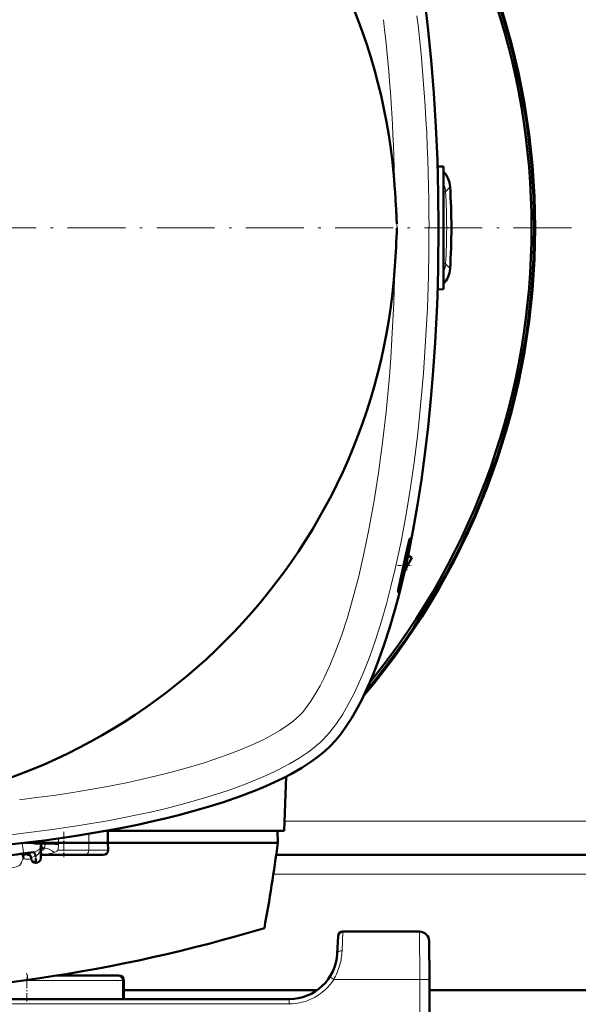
# Model space of a CAD drawing. Extents: x -1768 to 2122, y -1726 to 708.
# Tile 22 of 71: x -60 to 56, y -1401 to -1197. Entities that reach past the tile are written whole.
import ezdxf

# ---------------------------------------------------------------- set-up
doc = ezdxf.new("R2010")
doc.units = 0
doc.linetypes.add('DASHDOT', pattern=[18.5, 12, -3, 0.5, -3])

msp = doc.modelspace()

# ---------------------------------------------------------------- linework, layer by layer
at = {"color": 7, "lineweight": 50}
for p, q in [((26.36, -1227.13), (27.56, -1227.17)), ((27.56, -1239.85), (27.56, -1227.17)), ((26.55, -1239.85), (26.56, -1239.85)), ((26.56, -1239.75), (26.56, -1239.85)), ((26.56, -1239.85), (26.56, -1239.95)), ((27.56, -1252.6), (27.56, -1239.85)), ((27.56, -1252.6), (26.35, -1252.66)), ((20.21, -1307.78), (21.03, -1308.25)), ((21.03, -1308.25), (20.22, -1307.73)), ((19.82, -1310.36), (21.03, -1308.25)), ((19.82, -1310.84), (19.82, -1309.59)), ((19.82, -1310.84), (19.53, -1310.86)), ((-5.05, -1353.61), (-5.44, -1364.86)), ((-5.44, -1364.86), (-42.47, -1364.86)), ((-42.02, -1367.35), (-42.06, -1364.86)), ((-6.86, -1364.86), (-6.79, -1367.35)), ((-55.85, -1366.92), (-55.84, -1367.35)), ((-59.32, -1367.35), (-56.69, -1367.35)), ((-56.69, -1367.35), (-55.84, -1367.35)), ((-55.86, -1367.78), (-55.95, -1370.53)), ((-55.86, -1367.78), (-55.84, -1367.35)), ((-52.28, -1367.35), (-45.95, -1367.35)), ((-45.95, -1367.35), (-42.02, -1367.35)), ((-6.79, -1367.35), (-42.02, -1367.35)), ((-42.02, -1367.35), (-41.96, -1368.88)), ((-59.18, -1369.8), (-59.65, -1369.73)), ((-58.18, -1369.85), (-58.73, -1369.85)), ((-57.95, -1370.53), (-57.96, -1370.45)), ((-56.95, -1371.5), (-56.95, -1370.62)), ((-55.44, -1369.85), (-55.93, -1369.85)), ((-46.85, -1369.85), (-55.44, -1369.85)), ((-43.04, -1369.85), (-46.85, -1369.85)), ((300.24, -1369.85), (-7.13, -1369.85)), ((5.72, -1386.69), (5.54, -1390.26)), ((22.59, -1385.74), (6.72, -1385.74)), ((24.59, -1387.73), (24.64, -1395.69)), ((-39.86, -1394.85), (-52.61, -1394.85)), ((-39.73, -1394.85), (-39.86, -1394.85)), ((-38.86, -1399.74), (-38.86, -1395.85)), ((-38.73, -1399.74), (-38.73, -1395.85)), ((25.07, -1477.74), (24.64, -1395.69)), ((1.4, -1397.85), (-38.73, -1397.85)), ((268.48, -1397.85), (24.65, -1397.85)), ((-4.45, -1399.74), (-202.43, -1399.74))]:
    msp.add_line(p, q, dxfattribs=at)
at = {"color": 7, "lineweight": 18}
for p, q in [((27.56, -1232.42), (28.02, -1232.39)), ((28.94, -1231.38), (28.02, -1232.39)), ((17.89, -1239.06), (17.93, -1239.85)), ((24.56, -1239.91), (24.56, -1239.79)), ((27.56, -1247.28), (28.02, -1247.31)), ((28.94, -1248.33), (28.02, -1247.31)), ((18.25, -1315.07), (18.25, -1314.58)), ((298.49, -1362.85), (-5.37, -1362.85)), ((-52.28, -1367.35), (-52.29, -1366.44)), ((-45.99, -1365.47), (-45.95, -1367.35)), ((-57.22, -1369.21), (-57.2, -1369.2)), ((-55.33, -1368.42), (-55.43, -1368.37)), ((-55.33, -1368.42), (-55.28, -1368.42)), ((-52.4, -1368.88), (-45.98, -1368.88)), ((-52.29, -1367.81), (-52.28, -1367.7)), ((-52.28, -1367.7), (-52.28, -1367.35)), ((-45.98, -1368.88), (-45.95, -1367.35)), ((-45.98, -1368.88), (-41.96, -1368.88)), ((-59.18, -1369.8), (-58.25, -1369.77)), ((-56.97, -1370.05), (-56.93, -1370.04)), ((-56.95, -1370.62), (-56.97, -1370.05)), ((-56.95, -1370.62), (-56.93, -1370.04)), ((-55.93, -1369.68), (-55.89, -1369.7)), ((-55.93, -1369.7), (-55.89, -1369.7)), ((-55.89, -1369.7), (-55.42, -1369.68)), ((300.82, -1373.85), (-7.71, -1373.85)), ((6.54, -1389.71), (6.72, -1385.74)), ((22.64, -1395.69), (22.59, -1385.74)), ((-59.38, -1395.85), (-58.86, -1395.85)), ((-58.86, -1395.85), (-38.86, -1395.85)), ((-38.86, -1395.85), (-38.73, -1395.85)), ((22.64, -1395.69), (4.8, -1395.69)), ((22.64, -1395.69), (23.07, -1477.74)), ((-4.45, -1399.74), (-4.45, -1400.73)), ((-4.45, -1400.73), (-202.43, -1400.73))]:
    msp.add_line(p, q, dxfattribs=at)
at = {"color": 7, "linetype": 'DASHDOT', "lineweight": 18}
msp.add_line((54.1, -1239.85), (-260.99, -1239.85), dxfattribs=at)
at = {"color": 7, "linetype": 'DASHDOT', "lineweight": 18, "ltscale": 0.036058}
msp.add_line((27.68, -1239.85), (26.23, -1239.85), dxfattribs=at)
at = {"color": 7, "linetype": 'DASHDOT', "lineweight": 18, "ltscale": 0.071328}
msp.add_line((18.01, -1309.85), (20.87, -1309.85), dxfattribs=at)
at = {"color": 7, "linetype": 'DASHDOT', "lineweight": 18, "ltscale": 0.131476}
msp.add_line((-51.14, -1365.03), (-51.14, -1370.29), dxfattribs=at)
at = {"color": 7, "linetype": 'DASHDOT', "lineweight": 18, "ltscale": 0.146631}
msp.add_line((-58.86, -1400.23), (-58.86, -1394.36), dxfattribs=at)
at = {"color": 7, "linetype": 'DASHDOT', "lineweight": 18, "ltscale": 0.030017}
msp.add_line((-58.73, -1394.75), (-58.73, -1395.95), dxfattribs=at)
at = {"color": 7, "lineweight": 50}
for points in [[(20.29, -1172.28), (20.91, -1175.39), (21.5, -1178.53), (22.07, -1181.77), (22.6, -1185.04), (23.54, -1191.62), (24.35, -1198.31), (25.03, -1205.09), (25.58, -1211.96), (26.01, -1218.88), (26.31, -1225.83), (26.5, -1232.83), (26.56, -1239.85)], [(26.56, -1239.85), (26.48, -1247.84), (26.38, -1251.85), (26.24, -1255.85), (26.07, -1259.76), (25.85, -1263.66), (25.45, -1269.53), (24.97, -1275.35), (24.38, -1281.11), (23.71, -1286.81), (22.99, -1292.09), (22.18, -1297.29), (21.28, -1302.4), (20.29, -1307.42)], [(20.6, -1304.29), (20.6, -1304.29), (20.59, -1304.29), (20.59, -1304.29), (20.58, -1304.3), (20.54, -1304.43), (20.26, -1305.54), (19.29, -1309.85)], [(19.59, -1309.85), (20.11, -1307.34), (20.55, -1304.89), (20.61, -1304.35), (20.61, -1304.31), (20.6, -1304.29), (20.6, -1304.29), (20.6, -1304.29), (20.6, -1304.29)], [(20.29, -1307.42), (19.66, -1310.32), (18.98, -1313.23), (18.28, -1316.06), (17.53, -1318.87), (16.42, -1322.67), (15.22, -1326.43), (13.9, -1330.11), (13.06, -1332.23)], [(19.29, -1309.85), (18.32, -1314.26), (18.25, -1314.58)], [(18.25, -1315.07), (18.68, -1313.61), (19.12, -1311.87), (19.59, -1309.85)], [(18.14, -1315.32), (18.14, -1315.32), (18.14, -1315.31), (18.13, -1315.28), (18.16, -1315.05), (18.25, -1314.58)], [(18.25, -1315.07), (18.16, -1315.3), (18.15, -1315.32), (18.15, -1315.32), (18.14, -1315.32), (18.14, -1315.32)], [(13.06, -1332.23), (12.31, -1334.01), (11.49, -1335.84), (10.67, -1337.54), (9.79, -1339.24), (8.54, -1341.42), (7.87, -1342.48), (7.17, -1343.52), (6.19, -1344.87), (5.15, -1346.14), (4.04, -1347.33)], [(4.04, -1347.33), (2.86, -1348.43), (1.6, -1349.46), (0.27, -1350.44), (-0.75, -1351.13), (-1.8, -1351.79), (-3.96, -1353.03), (-5.7, -1353.94), (-7.46, -1354.79), (-9.28, -1355.61), (-11.06, -1356.36)], [(-11.06, -1356.36), (-14.53, -1357.69), (-18.08, -1358.92), (-21.69, -1360.04), (-24.39, -1360.81), (-27.11, -1361.54), (-29.89, -1362.23), (-32.66, -1362.88), (-35.87, -1363.58)], [(-35.87, -1363.58), (-38.98, -1364.21), (-42.12, -1364.8), (-45.36, -1365.36), (-48.63, -1365.89), (-55.21, -1366.84), (-61.9, -1367.65), (-68.69, -1368.33), (-75.55, -1368.88), (-82.47, -1369.31), (-89.43, -1369.61), (-96.42, -1369.79), (-103.44, -1369.85)], [(-55.84, -1367.35), (-55.84, -1367.35), (-55.41, -1367.35), (-52.28, -1367.35)], [(-60.2, -1369.64), (-59.85, -1369.67), (-59.65, -1369.73)], [(-59.65, -1369.73), (-59.65, -1369.84), (-59.62, -1370.1), (-59.56, -1370.59)]]:
    msp.add_lwpolyline(points, dxfattribs=at)
at = {"color": 7, "lineweight": 18}
for points in [[(2.63, -1345.92), (3.32, -1345.19), (4.01, -1344.4), (4.69, -1343.54), (5.37, -1342.62), (6.66, -1340.67), (7.89, -1338.55), (8.95, -1336.52), (9.97, -1334.39), (10.93, -1332.17), (11.62, -1330.46), (12.29, -1328.71), (13.55, -1325.11), (14.72, -1321.4), (15.74, -1317.84), (16.68, -1314.22), (17.56, -1310.54), (18.18, -1307.74), (18.76, -1304.91), (19.83, -1299.2), (20.73, -1293.66), (21.53, -1288.06), (22.23, -1282.42), (22.83, -1276.73), (23.41, -1270.02), (23.87, -1263.27), (24.22, -1256.51), (24.44, -1249.72), (24.53, -1244.82), (24.56, -1239.91)], [(-2.32, -1340.97), (-1.69, -1340.3), (-1.02, -1339.49), (0.08, -1337.96), (1.19, -1336.18), (1.98, -1334.78), (2.75, -1333.28), (4.01, -1330.56), (5.2, -1327.66), (6.47, -1324.22), (7.64, -1320.64), (8.87, -1316.43), (10, -1312.09), (11.15, -1307.13), (12.19, -1302.07), (13.21, -1296.4), (14.11, -1290.65), (14.95, -1284.35), (15.67, -1278), (16.03, -1274.32), (16.35, -1270.64), (16.63, -1266.81), (16.88, -1262.97), (17.26, -1255.4), (17.48, -1247.8)], [(-60.33, -1358.41), (-56.82, -1357.98), (-53.34, -1357.5), (-50.11, -1357.02), (-46.91, -1356.51), (-42.53, -1355.73), (-38.2, -1354.88), (-33.94, -1353.95), (-29.96, -1352.99), (-26.07, -1351.94), (-22.29, -1350.82), (-19.85, -1350.03), (-17.48, -1349.19), (-14.4, -1348.01), (-11.49, -1346.75), (-9.86, -1345.96), (-8.31, -1345.16), (-6.35, -1344.03), (-4.62, -1342.88), (-3.7, -1342.19), (-2.9, -1341.52), (-2.32, -1340.97)], [(-59.5, -1365.36), (-53.5, -1364.59), (-47.56, -1363.7), (-41.69, -1362.69), (-38.64, -1362.11), (-35.62, -1361.49), (-32.91, -1360.89), (-30.22, -1360.26), (-25.83, -1359.14), (-21.54, -1357.91), (-19.3, -1357.21), (-17.1, -1356.48), (-15.2, -1355.81), (-13.34, -1355.12), (-10.18, -1353.82), (-8.57, -1353.11), (-7.01, -1352.36), (-5.65, -1351.67), (-4.34, -1350.96), (-2.35, -1349.78), (-0.5, -1348.54), (0.4, -1347.87), (1.25, -1347.18), (1.96, -1346.56), (2.63, -1345.92)], [(-59.83, -1367.41), (-59.62, -1368.81), (-59.54, -1369.35), (-59.5, -1369.53), (-59.49, -1369.54), (-59.49, -1369.54)], [(-56.66, -1367.68), (-58.11, -1367.5), (-58.95, -1367.43), (-59.64, -1367.39)], [(-57.16, -1370.13), (-57.3, -1369.54), (-57.39, -1369.34), (-57.44, -1369.28), (-57.46, -1369.27), (-57.49, -1369.26)], [(-56.97, -1370.05), (-57.19, -1369.31), (-57.22, -1369.23), (-57.22, -1369.21)], [(-57.2, -1369.2), (-56.68, -1369.01), (-56.28, -1368.73), (-56.02, -1368.41), (-55.98, -1368.31)], [(-56.93, -1370.04), (-57.16, -1369.3), (-57.19, -1369.22), (-57.2, -1369.2)], [(-56.93, -1370.04), (-56.57, -1369.75), (-56.28, -1369.38), (-56.12, -1369.07), (-56, -1368.73), (-55.9, -1368.24), (-55.88, -1367.97)], [(-55.86, -1367.78), (-55.86, -1367.78), (-55.86, -1367.79), (-55.87, -1367.79), (-55.9, -1367.79), (-56.26, -1367.74), (-56.66, -1367.68)], [(-55.9, -1369.05), (-55.87, -1368.85), (-55.77, -1368.66), (-55.62, -1368.49), (-55.43, -1368.37)], [(-55.9, -1369.01), (-55.82, -1368.81), (-55.7, -1368.65), (-55.53, -1368.51), (-55.33, -1368.42)], [(-55.89, -1368.98), (-55.54, -1368.88), (-55.4, -1368.8), (-55.32, -1368.71), (-55.28, -1368.61), (-55.28, -1368.51), (-55.33, -1368.42)], [(-55.86, -1367.78), (-55.86, -1367.78), (-55.84, -1367.96), (-55.78, -1368.08), (-55.62, -1368.26), (-55.43, -1368.37)], [(-55.28, -1368.42), (-55.18, -1368.28), (-55.12, -1368.1), (-55.06, -1367.63)], [(-55.28, -1368.42), (-54.97, -1368.45), (-54.66, -1368.53), (-54.24, -1368.68), (-53.61, -1369.03), (-53.19, -1369.35)], [(-53.19, -1369.35), (-52.77, -1369.17), (-52.62, -1369.08), (-52.4, -1368.88)], [(-59.56, -1370.59), (-59.72, -1370.85), (-59.85, -1371.13), (-59.98, -1371.42)], [(-57.16, -1370.13), (-57.7, -1370.3), (-57.88, -1370.38), (-57.93, -1370.41), (-57.95, -1370.43), (-57.96, -1370.44), (-57.96, -1370.45)], [(-55.42, -1369.68), (-54.4, -1369.6), (-53.6, -1369.46), (-53.19, -1369.35)], [(-59.98, -1371.42), (-60.16, -1371.78), (-60.3, -1371.96), (-60.48, -1372.09), (-60.68, -1372.18), (-61.03, -1372.3), (-61.55, -1372.43), (-62.73, -1372.63)]]:
    msp.add_lwpolyline(points, dxfattribs=at)
at = {"color": 7, "lineweight": 50}
for centre, radius, start, end in [((-103.44, -1239.85), 121.19, 3.7606, 86.2399), ((-103.43, -1239.86), 150, 319.7455, 40.2433), ((-103.44, -1239.85), 149.8, 320.0534, 39.9467), ((-103.44, -1239.85), 149.27, 320.8074, 39.1926), ((23.95, -1231.7), 5, 3.6559, 43.8187), ((-375.42, -1257.73), 393.76, 3.1811, 3.7608), ((-103.44, -1239.85), 132.65, 356.3371, 3.6629), ((-361.87, -1257.01), 380.19, 2.7063, 3.1862), ((-374.43, -1222.03), 392.76, 356.2384, 357.4001), ((-378.93, -1239.85), 405.49, 0.0142, 0.1554), ((-378.93, -1239.85), 405.49, 359.8446, 359.9858), ((-103.44, -1239.85), 121.19, 273.7606, 356.2397), ((23.95, -1248.01), 5, 316.1815, 356.3442), ((-103.44, -1049.85), 322.7, 276.5526, 278.1871), ((-57.36, -1367.73), 1.5, 337.0718, 358), ((-57.35, -1367.73), 1.5, 337.0607, 350.6418), ((-57.36, -1367.73), 1.5, 340.3759, 357.9996), ((-57.36, -1367.73), 1.5, 344.6608, 351.0227), ((-55.71, -1369.04), 0.194, 132.4606, 169.1918), ((-55.63, -1369.07), 0.272, 167.1892, 177.6096), ((-57.36, -1367.73), 1.5, 350.6317, 358.0007), ((-57.36, -1367.73), 1.5, 351.024, 357.9999), ((-329.08, -1325.45), 325, 349.4417, 352.5926), ((-58.96, -1370.48), 1, 2, 97.8994), ((-56.95, -1370.5), 1, 182, 358), ((-103.44, -1073.85), 325, 253.2139, 286.7861), ((6.72, -1386.74), 1, 90, 177), ((22.59, -1387.74), 2, 0.3, 90), ((-4.45, -1389.74), 10, 270, 357.0001), ((-39.86, -1395.85), 1, 0, 90), ((-39.73, -1395.85), 1, 0, 90)]:
    msp.add_arc(centre, radius, start, end, dxfattribs=at)
at = {"color": 7, "lineweight": 18}
for centre, radius, start, end in [((23.03, -1232.68), 5, 3.2666, 25.0324), ((-103.44, -1239.85), 131.67, 356.7526, 3.2474), ((23.03, -1247.03), 5, 334.9691, 356.7333), ((-57.88, -1366.57), 2.72, 278.2234, 283.9067), ((-55.44, -1439.86), 72.23, 87.4969, 89.6971), ((-59.01, -1367.66), 6.73, 349.5401, 358.7194), ((-58.72, -1368.08), 2.65, 251.6539, 287.0902), ((-58.74, -1367.91), 1.94, 256.7022, 270.2), ((-57.45, -1369.1), 1.06, 285.8336, 296.5354), ((-56.96, -1371.72), 2.55, 52.8626, 65.8801), ((-6.98, -1389.07), 13.53, 344.6596, 357.2824), ((-6.48, -1389.2), 13.01, 330.0886, 344.6192), ((-4.45, -1389.73), 11, 270.0069, 327.2297), ((-29.9, -1449.09), 63.69, 56.9791, 57.8765)]:
    msp.add_arc(centre, radius, start, end, dxfattribs=at)
for centre, major_axis, ratio, start_param, end_param in [((-18.69, -1246.74), (-2.23, -121.11), 0.298785, 1.699069, 2.001867), ((-5.67, -1239.77), (0.03, -110.45), 0.27377, 1.570498, 1.979068), ((-103.36, -1337.62), (110.45, 0.03), 0.27377, 4.71209, 5.12066), ((-52.86, -1367.78), (2.99, -0.1), 0.033432, 2.3959, 3.141606), ((-46.85, -1368.85), (0, -1), 0.866025, 0, 1.544616), ((-55.44, -1368.85), (0, -1), 0.866025, 5.732186, 6.283185), ((6.54, -1390.31), (0.999, -0.053), 0.602236, 1.602683, 3.141439), ((22.64, -1395.7), (-2, -0.01), 0.005236, 3.141593, 4.712362)]:
    msp.add_ellipse(centre, major_axis=major_axis, ratio=ratio, start_param=start_param, end_param=end_param, dxfattribs=at)
at = {"color": 7, "lineweight": 50}
msp.add_ellipse((-43.12, -1368.85), major_axis=(1.14, -0.23), ratio=0.853683, start_param=4.943675, end_param=6.488291, dxfattribs=at)

doc.saveas('drawing.dxf')
